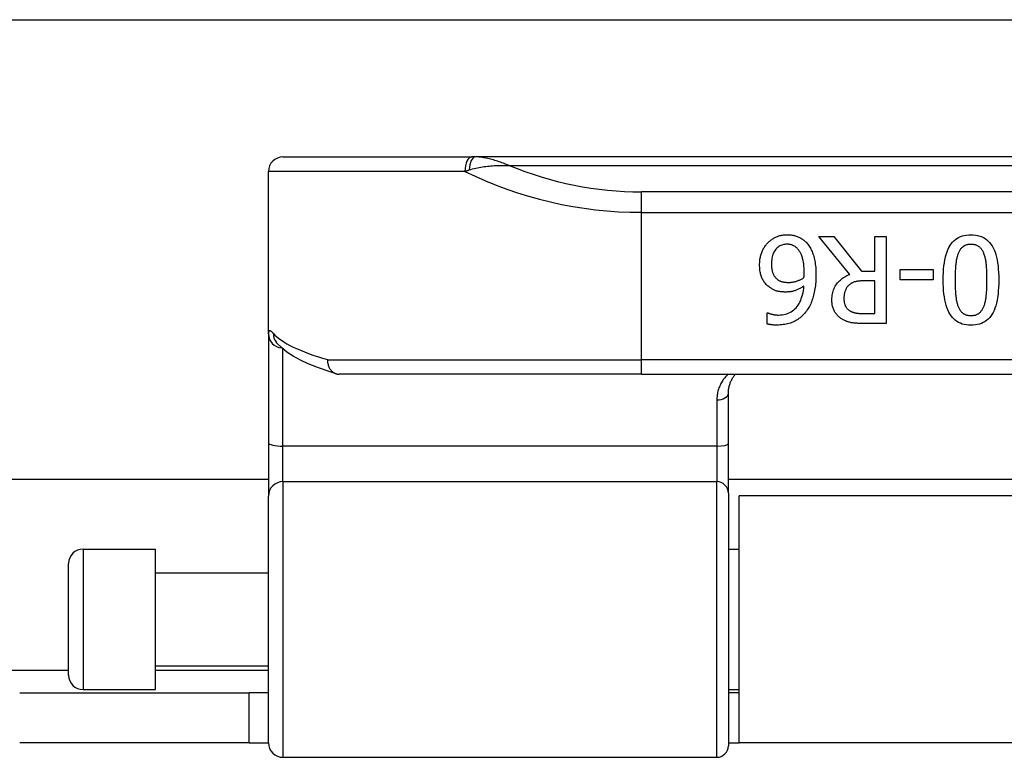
# Model space of a CAD drawing. Header units: inches. Extents: x 9 to 285, y 21 to 142.
# Tile 45 of 140: x 45.74 to 47.08, y 71.32 to 72.32. Entities that reach past the tile are written whole.
import ezdxf

# ---------------------------------------------------------------- set-up
doc = ezdxf.new("R2010")
doc.units = ezdxf.units.IN
doc.header["$MEASUREMENT"] = 0
doc.layers.add('Visible Edges(ANSI)', color=7, linetype='Continuous', lineweight=25)
doc.layers.add('Visible Tangent Edges(ANSI)', color=7, linetype='Continuous', lineweight=25)

msp = doc.modelspace()

# ---------------------------------------------------------------- linework, layer by layer
at = {"layer": 'Visible Edges(ANSI)'}
for p, q in [((9.816, 72.3216), (67.752, 72.3216)), ((46.0993, 72.1351), (46.3559, 72.1351)), ((46.3606, 72.1351), (46.3559, 72.1351)), ((48.3085, 72.1351), (46.3606, 72.1351)), ((46.0796, 71.8946), (46.0796, 72.1154)), ((46.8697, 71.9754), (46.8277, 72.0268)), ((46.8277, 72.0268), (46.848, 72.0268)), ((46.848, 72.0268), (46.8854, 71.9798)), ((46.9034, 71.9798), (46.9034, 72.0268)), ((46.9034, 72.0268), (46.9191, 72.0268)), ((46.9191, 72.0268), (46.9191, 71.9087)), ((46.8854, 71.9798), (46.9034, 71.9798)), ((46.9381, 71.968), (46.9381, 71.9823)), ((46.9381, 71.9823), (46.9828, 71.9823)), ((46.9828, 71.9823), (46.9828, 71.968)), ((46.9034, 71.9667), (46.8896, 71.9667)), ((46.9034, 71.9223), (46.9034, 71.9667)), ((46.9828, 71.968), (46.9381, 71.968)), ((46.7572, 71.9081), (46.7572, 71.9234)), ((46.7572, 71.9234), (46.7579, 71.9234)), ((46.8878, 71.9223), (46.9034, 71.9223)), ((46.9191, 71.9087), (46.8886, 71.9087)), ((46.0796, 71.8946), (46.0796, 71.7465)), ((46.0905, 71.8826), (46.0901, 71.883)), ((46.5865, 71.8398), (46.1756, 71.8398)), ((46.5865, 71.8398), (48.0825, 71.8398)), ((46.7046, 71.7456), (46.7046, 71.814)), ((46.0796, 71.7465), (46.0796, 71.6742)), ((46.7046, 71.6781), (46.7046, 71.7456)), ((46.0796, 71.6966), (31.4884, 71.6966)), ((47.9644, 71.6966), (46.7046, 71.6966)), ((46.7046, 71.6781), (46.7046, 71.3348)), ((46.0796, 71.3388), (46.0796, 71.6742)), ((46.719, 71.3386), (46.719, 71.6746)), ((47.95, 71.6746), (46.719, 71.6746)), ((45.8276, 71.6021), (45.926, 71.6021)), ((45.926, 71.4111), (45.926, 71.6021)), ((46.7046, 71.6021), (46.719, 71.6021)), ((45.8079, 71.4308), (45.8079, 71.5824)), ((45.926, 71.5696), (46.0796, 71.5696)), ((45.926, 71.4436), (46.0796, 71.4436)), ((45.8276, 71.4111), (45.926, 71.4111)), ((46.7046, 71.4111), (46.719, 71.4111)), ((45.7415, 71.4066), (46.0535, 71.4066)), ((46.0796, 71.4066), (46.0535, 71.4066)), ((46.0535, 71.3386), (46.0535, 71.4066)), ((46.719, 71.4066), (46.7046, 71.4066)), ((46.0535, 71.3386), (45.7415, 71.3386)), ((46.0535, 71.3386), (46.0796, 71.3386)), ((46.7046, 71.3386), (46.719, 71.3386)), ((47.95, 71.3386), (46.719, 71.3386)), ((46.0993, 71.3191), (46.6888, 71.3191))]:
    msp.add_line(p, q, dxfattribs=at)
at = {"layer": 'Visible Edges(ANSI)', "flags": 128}
for points in [[(46.7581, 72.0182), (46.759, 72.0191), (46.7599, 72.02), (46.7608, 72.0208), (46.7617, 72.0216), (46.7627, 72.0223), (46.7637, 72.023), (46.7647, 72.0237), (46.7657, 72.0243), (46.7667, 72.0249), (46.7678, 72.0255), (46.7689, 72.026), (46.7699, 72.0265), (46.7711, 72.0269), (46.7722, 72.0274), (46.7733, 72.0277), (46.7745, 72.0281), (46.7757, 72.0284), (46.7769, 72.0286), (46.7781, 72.0288), (46.7793, 72.029), (46.7806, 72.0291), (46.7819, 72.0292), (46.7832, 72.0293), (46.7845, 72.0293)], [(46.7845, 72.0293), (46.7858, 72.0293), (46.7871, 72.0292), (46.7884, 72.0291), (46.7896, 72.029), (46.7909, 72.0288), (46.7921, 72.0286), (46.7933, 72.0284), (46.7945, 72.0281), (46.7956, 72.0278), (46.7968, 72.0275), (46.7979, 72.0271), (46.799, 72.0266), (46.8001, 72.0262), (46.8011, 72.0257), (46.8022, 72.0251), (46.8032, 72.0246), (46.8042, 72.0239), (46.8052, 72.0233), (46.8061, 72.0226), (46.807, 72.0219), (46.8079, 72.0211), (46.8088, 72.0203), (46.8097, 72.0195), (46.8105, 72.0186)], [(46.9965, 71.9678), (46.9966, 71.9729), (46.9968, 71.9779), (46.9971, 71.9826), (46.9975, 71.9871), (46.9981, 71.9913), (46.9988, 71.9953), (46.9996, 71.9991), (47.0006, 72.0026), (47.0017, 72.0059), (47.0029, 72.009), (47.0043, 72.0118), (47.0057, 72.0144), (47.0073, 72.0168), (47.0091, 72.019), (47.011, 72.0209), (47.013, 72.0227), (47.0152, 72.0243), (47.0175, 72.0256), (47.0199, 72.0267), (47.0225, 72.0277), (47.0252, 72.0284), (47.0281, 72.0289), (47.0311, 72.0292), (47.0342, 72.0293)], [(47.0342, 72.0293), (47.0374, 72.0292), (47.0404, 72.0289), (47.0433, 72.0284), (47.0461, 72.0276), (47.0487, 72.0267), (47.0511, 72.0255), (47.0535, 72.0242), (47.0556, 72.0226), (47.0577, 72.0208), (47.0595, 72.0188), (47.0613, 72.0166), (47.0629, 72.0141), (47.0643, 72.0115), (47.0657, 72.0086), (47.0669, 72.0056), (47.068, 72.0023), (47.0689, 71.9987), (47.0697, 71.995), (47.0704, 71.991), (47.071, 71.9868), (47.0714, 71.9824), (47.0718, 71.9778), (47.072, 71.9729), (47.072, 71.9679)], [(46.747, 71.9885), (46.747, 71.99), (46.7471, 71.9915), (46.7472, 71.993), (46.7473, 71.9944), (46.7475, 71.9959), (46.7477, 71.9973), (46.748, 71.9987), (46.7483, 72), (46.7487, 72.0014), (46.7491, 72.0027), (46.7495, 72.004), (46.75, 72.0053), (46.7505, 72.0066), (46.751, 72.0078), (46.7516, 72.009), (46.7522, 72.0102), (46.7529, 72.0113), (46.7535, 72.0124), (46.7542, 72.0135), (46.7549, 72.0145), (46.7557, 72.0155), (46.7564, 72.0164), (46.7572, 72.0173), (46.7581, 72.0182)], [(46.7844, 72.0164), (46.7828, 72.0163), (46.7813, 72.0162), (46.7798, 72.016), (46.7784, 72.0156), (46.7771, 72.0152), (46.7757, 72.0147), (46.7745, 72.0141), (46.7733, 72.0134), (46.7721, 72.0126), (46.771, 72.0117), (46.7699, 72.0107), (46.7689, 72.0096), (46.768, 72.0084), (46.7671, 72.0071), (46.7664, 72.0058), (46.7657, 72.0043), (46.7651, 72.0028), (46.7645, 72.0011), (46.7641, 71.9994), (46.7637, 71.9975), (46.7634, 71.9956), (46.7632, 71.9936), (46.7631, 71.9914), (46.7631, 71.9892)], [(46.7991, 72.0097), (46.7986, 72.0103), (46.798, 72.0109), (46.7974, 72.0114), (46.7969, 72.0119), (46.7963, 72.0124), (46.7957, 72.0129), (46.7951, 72.0133), (46.7945, 72.0137), (46.7939, 72.014), (46.7934, 72.0144), (46.7928, 72.0146), (46.7921, 72.0149), (46.7915, 72.0151), (46.7909, 72.0154), (46.7903, 72.0156), (46.7897, 72.0157), (46.789, 72.0159), (46.7884, 72.016), (46.7877, 72.0161), (46.7871, 72.0162), (46.7864, 72.0163), (46.7858, 72.0164), (46.7851, 72.0164), (46.7844, 72.0164)], [(46.8105, 72.0186), (46.8115, 72.0175), (46.8125, 72.0163), (46.8134, 72.0151), (46.8143, 72.0138), (46.8152, 72.0125), (46.816, 72.0111), (46.8168, 72.0096), (46.8175, 72.0081), (46.8182, 72.0065), (46.8189, 72.0049), (46.8195, 72.0032), (46.8201, 72.0014), (46.8206, 71.9996), (46.8211, 71.9977), (46.8216, 71.9957), (46.822, 71.9937), (46.8224, 71.9916), (46.8227, 71.9894), (46.8229, 71.9872), (46.8232, 71.9849), (46.8233, 71.9825), (46.8234, 71.98), (46.8235, 71.9775), (46.8235, 71.9749)], [(47.0342, 72.0162), (47.0331, 72.0162), (47.0321, 72.0161), (47.0311, 72.016), (47.0301, 72.0159), (47.0292, 72.0157), (47.0283, 72.0154), (47.0274, 72.0151), (47.0265, 72.0148), (47.0257, 72.0145), (47.0249, 72.014), (47.0242, 72.0136), (47.0234, 72.0131), (47.0227, 72.0126), (47.0221, 72.012), (47.0214, 72.0113), (47.0208, 72.0107), (47.0202, 72.01), (47.0196, 72.0092), (47.0191, 72.0084), (47.0186, 72.0076), (47.0181, 72.0067), (47.0176, 72.0057), (47.0172, 72.0048), (47.0168, 72.0038)], [(47.0519, 72.0035), (47.0515, 72.0045), (47.0511, 72.0054), (47.0506, 72.0064), (47.0502, 72.0072), (47.0497, 72.0081), (47.0491, 72.0089), (47.0486, 72.0097), (47.048, 72.0104), (47.0474, 72.0111), (47.0467, 72.0117), (47.0461, 72.0123), (47.0454, 72.0129), (47.0446, 72.0134), (47.0439, 72.0139), (47.0431, 72.0143), (47.0422, 72.0147), (47.0414, 72.0151), (47.0404, 72.0154), (47.0395, 72.0156), (47.0385, 72.0158), (47.0375, 72.016), (47.0364, 72.0161), (47.0353, 72.0162), (47.0342, 72.0162)], [(46.8076, 71.9785), (46.8075, 71.9805), (46.8075, 71.9824), (46.8074, 71.9843), (46.8073, 71.9861), (46.8071, 71.9879), (46.807, 71.9896), (46.8067, 71.9912), (46.8065, 71.9927), (46.8062, 71.9942), (46.8059, 71.9956), (46.8055, 71.997), (46.8052, 71.9983), (46.8048, 71.9995), (46.8043, 72.0007), (46.8039, 72.0018), (46.8034, 72.0029), (46.803, 72.0039), (46.8025, 72.0049), (46.802, 72.0058), (46.8014, 72.0067), (46.8009, 72.0075), (46.8003, 72.0083), (46.7997, 72.009), (46.7991, 72.0097)], [(47.0168, 72.0038), (47.0164, 72.0028), (47.0161, 72.0017), (47.0157, 72.0006), (47.0154, 71.9995), (47.0151, 71.9983), (47.0148, 71.9971), (47.0146, 71.9959), (47.0143, 71.9946), (47.0141, 71.9932), (47.0139, 71.9918), (47.0137, 71.9904), (47.0135, 71.9889), (47.0134, 71.9874), (47.0132, 71.9858), (47.0131, 71.9842), (47.013, 71.9826), (47.0129, 71.9809), (47.0128, 71.9791), (47.0127, 71.9774), (47.0127, 71.9755), (47.0126, 71.9737), (47.0126, 71.9717), (47.0126, 71.9698), (47.0126, 71.9678)], [(47.0559, 71.9679), (47.0559, 71.9699), (47.0559, 71.9719), (47.0559, 71.9738), (47.0558, 71.9757), (47.0558, 71.9775), (47.0557, 71.9793), (47.0557, 71.981), (47.0556, 71.9826), (47.0555, 71.9842), (47.0554, 71.9857), (47.0553, 71.9872), (47.0552, 71.9886), (47.055, 71.99), (47.0549, 71.9914), (47.0547, 71.9927), (47.0545, 71.994), (47.0542, 71.9953), (47.054, 71.9965), (47.0537, 71.9977), (47.0534, 71.9989), (47.0531, 72.0001), (47.0527, 72.0013), (47.0523, 72.0024), (47.0519, 72.0035)], [(46.7598, 71.9584), (46.7587, 71.9592), (46.7577, 71.9601), (46.7568, 71.961), (46.7558, 71.9619), (46.755, 71.9629), (46.7541, 71.9639), (46.7533, 71.965), (46.7526, 71.9661), (46.7519, 71.9672), (46.7513, 71.9684), (46.7507, 71.9696), (46.7501, 71.9708), (46.7496, 71.9721), (46.7492, 71.9734), (46.7487, 71.9748), (46.7484, 71.9762), (46.748, 71.9776), (46.7478, 71.979), (46.7475, 71.9805), (46.7473, 71.9821), (46.7472, 71.9836), (46.7471, 71.9852), (46.747, 71.9869), (46.747, 71.9885)], [(46.7631, 71.9892), (46.7631, 71.988), (46.7631, 71.9869), (46.7632, 71.9857), (46.7633, 71.9846), (46.7634, 71.9836), (46.7635, 71.9825), (46.7637, 71.9815), (46.7639, 71.9806), (46.7641, 71.9796), (46.7644, 71.9787), (46.7647, 71.9778), (46.765, 71.977), (46.7653, 71.9762), (46.7657, 71.9754), (46.7661, 71.9746), (46.7665, 71.9739), (46.767, 71.9732), (46.7675, 71.9724), (46.768, 71.9718), (46.7685, 71.9711), (46.7691, 71.9704), (46.7698, 71.9698), (46.7704, 71.9692), (46.7711, 71.9686)], [(46.8073, 71.971), (46.8073, 71.9713), (46.8073, 71.9716), (46.8073, 71.9719), (46.8073, 71.9722), (46.8074, 71.9724), (46.8074, 71.9727), (46.8074, 71.973), (46.8074, 71.9733), (46.8074, 71.9736), (46.8074, 71.9738), (46.8074, 71.9741), (46.8075, 71.9744), (46.8075, 71.9747), (46.8075, 71.9749), (46.8075, 71.9752), (46.8075, 71.9756), (46.8075, 71.9759), (46.8075, 71.9762), (46.8075, 71.9766), (46.8075, 71.9769), (46.8076, 71.9773), (46.8076, 71.9777), (46.8076, 71.9781), (46.8076, 71.9785)], [(46.8235, 71.9749), (46.8235, 71.9724), (46.8235, 71.9699), (46.8233, 71.9674), (46.8232, 71.965), (46.823, 71.9626), (46.8228, 71.9603), (46.8225, 71.958), (46.8221, 71.9557), (46.8218, 71.9535), (46.8213, 71.9514), (46.8209, 71.9492), (46.8204, 71.9471), (46.8198, 71.9451), (46.8192, 71.9431), (46.8186, 71.9411), (46.8179, 71.9392), (46.8172, 71.9374), (46.8164, 71.9356), (46.8155, 71.9338), (46.8146, 71.932), (46.8137, 71.9304), (46.8127, 71.9287), (46.8117, 71.9271), (46.8106, 71.9256)], [(46.8452, 71.9408), (46.8452, 71.9429), (46.8454, 71.945), (46.8456, 71.947), (46.8459, 71.9489), (46.8463, 71.9508), (46.8468, 71.9527), (46.8474, 71.9544), (46.8481, 71.9562), (46.8489, 71.9578), (46.8498, 71.9594), (46.8507, 71.961), (46.8518, 71.9625), (46.8529, 71.9639), (46.8541, 71.9653), (46.8554, 71.9666), (46.8567, 71.9678), (46.8581, 71.969), (46.8596, 71.9701), (46.8611, 71.9711), (46.8627, 71.9721), (46.8643, 71.973), (46.866, 71.9739), (46.8678, 71.9747), (46.8697, 71.9754)], [(46.7711, 71.9686), (46.7716, 71.9682), (46.7722, 71.9678), (46.7727, 71.9675), (46.7733, 71.9672), (46.7739, 71.9668), (46.7744, 71.9666), (46.775, 71.9663), (46.7756, 71.9661), (46.7763, 71.9658), (46.7769, 71.9656), (46.7775, 71.9655), (46.7782, 71.9653), (46.7788, 71.9652), (46.7795, 71.9651), (46.7801, 71.965), (46.7808, 71.9649), (46.7815, 71.9648), (46.7821, 71.9647), (46.7828, 71.9647), (46.7835, 71.9646), (46.7842, 71.9646), (46.7848, 71.9645), (46.7855, 71.9645), (46.7862, 71.9645)], [(46.7727, 71.9202), (46.7751, 71.9203), (46.7775, 71.9205), (46.7797, 71.9208), (46.7819, 71.9213), (46.784, 71.9219), (46.786, 71.9227), (46.788, 71.9236), (46.7898, 71.9246), (46.7916, 71.9258), (46.7933, 71.9271), (46.795, 71.9286), (46.7965, 71.9302), (46.798, 71.9319), (46.7993, 71.9337), (46.8006, 71.9357), (46.8017, 71.9379), (46.8028, 71.9401), (46.8037, 71.9425), (46.8046, 71.945), (46.8053, 71.9477), (46.806, 71.9505), (46.8065, 71.9534), (46.8069, 71.9564), (46.8073, 71.9596)], [(46.8073, 71.9596), (46.8063, 71.959), (46.8054, 71.9584), (46.8044, 71.9578), (46.8035, 71.9572), (46.8025, 71.9567), (46.8016, 71.9562), (46.8006, 71.9557), (46.7996, 71.9552), (46.7986, 71.9547), (46.7977, 71.9543), (46.7967, 71.9539), (46.7957, 71.9536), (46.7947, 71.9532), (46.7937, 71.9529), (46.7927, 71.9526), (46.7916, 71.9524), (46.7905, 71.9521), (46.7895, 71.9519), (46.7884, 71.9518), (46.7873, 71.9516), (46.7861, 71.9515), (46.785, 71.9515), (46.7838, 71.9514), (46.7827, 71.9514)], [(46.7862, 71.9645), (46.7871, 71.9645), (46.7881, 71.9646), (46.789, 71.9646), (46.7899, 71.9647), (46.7908, 71.9648), (46.7917, 71.9649), (46.7926, 71.9651), (46.7935, 71.9653), (46.7944, 71.9655), (46.7952, 71.9657), (46.7961, 71.9659), (46.797, 71.9662), (46.7979, 71.9665), (46.7987, 71.9668), (46.7996, 71.9671), (46.8004, 71.9675), (46.8013, 71.9678), (46.8022, 71.9682), (46.803, 71.9687), (46.8039, 71.9691), (46.8047, 71.9695), (46.8056, 71.97), (46.8064, 71.9705), (46.8073, 71.971)], [(46.8682, 71.9606), (46.8677, 71.96), (46.8671, 71.9595), (46.8666, 71.9589), (46.8661, 71.9583), (46.8657, 71.9576), (46.8652, 71.957), (46.8648, 71.9563), (46.8645, 71.9557), (46.8641, 71.955), (46.8638, 71.9542), (46.8635, 71.9535), (46.8632, 71.9527), (46.8629, 71.952), (46.8627, 71.9512), (46.8625, 71.9504), (46.8623, 71.9495), (46.8621, 71.9486), (46.8619, 71.9478), (46.8618, 71.9469), (46.8617, 71.9459), (46.8616, 71.945), (46.8616, 71.944), (46.8616, 71.943), (46.8615, 71.942)], [(46.8896, 71.9667), (46.8885, 71.9667), (46.8874, 71.9667), (46.8863, 71.9666), (46.8852, 71.9666), (46.8842, 71.9665), (46.8831, 71.9664), (46.8821, 71.9663), (46.8811, 71.9662), (46.8802, 71.966), (46.8792, 71.9659), (46.8783, 71.9657), (46.8774, 71.9655), (46.8765, 71.9653), (46.8756, 71.9651), (46.8748, 71.9648), (46.874, 71.9644), (46.8732, 71.9641), (46.8724, 71.9637), (46.8716, 71.9633), (46.8709, 71.9628), (46.8702, 71.9623), (46.8695, 71.9618), (46.8689, 71.9612), (46.8682, 71.9606)], [(47.0342, 71.9063), (47.031, 71.9064), (47.028, 71.9067), (47.0251, 71.9073), (47.0224, 71.908), (47.0198, 71.909), (47.0174, 71.9102), (47.015, 71.9115), (47.0129, 71.9131), (47.0109, 71.9149), (47.009, 71.917), (47.0072, 71.9192), (47.0056, 71.9216), (47.0042, 71.9243), (47.0028, 71.9272), (47.0016, 71.9303), (47.0006, 71.9336), (46.9996, 71.9371), (46.9988, 71.9408), (46.9981, 71.9448), (46.9975, 71.9489), (46.9971, 71.9533), (46.9968, 71.9579), (46.9966, 71.9627), (46.9965, 71.9678)], [(47.0126, 71.9678), (47.0126, 71.9658), (47.0126, 71.9638), (47.0126, 71.9619), (47.0127, 71.96), (47.0127, 71.9582), (47.0128, 71.9564), (47.0129, 71.9547), (47.013, 71.953), (47.0131, 71.9513), (47.0132, 71.9497), (47.0134, 71.9482), (47.0135, 71.9467), (47.0137, 71.9452), (47.0139, 71.9438), (47.0141, 71.9424), (47.0143, 71.941), (47.0146, 71.9397), (47.0148, 71.9384), (47.0151, 71.9372), (47.0154, 71.936), (47.0158, 71.9349), (47.0161, 71.9338), (47.0165, 71.9327), (47.0169, 71.9317)], [(47.072, 71.9679), (47.072, 71.9627), (47.0718, 71.9577), (47.0714, 71.953), (47.071, 71.9485), (47.0704, 71.9442), (47.0697, 71.9402), (47.0689, 71.9364), (47.0679, 71.9329), (47.0668, 71.9296), (47.0656, 71.9265), (47.0643, 71.9237), (47.0628, 71.9211), (47.0612, 71.9187), (47.0594, 71.9166), (47.0575, 71.9146), (47.0555, 71.9129), (47.0533, 71.9114), (47.051, 71.91), (47.0486, 71.9089), (47.046, 71.908), (47.0432, 71.9072), (47.0404, 71.9067), (47.0374, 71.9064), (47.0342, 71.9063)], [(47.0518, 71.9319), (47.0522, 71.9329), (47.0526, 71.934), (47.0529, 71.9351), (47.0532, 71.9362), (47.0535, 71.9375), (47.0538, 71.9387), (47.0541, 71.94), (47.0543, 71.9413), (47.0545, 71.9427), (47.0547, 71.9441), (47.0549, 71.9456), (47.0551, 71.9471), (47.0552, 71.9486), (47.0553, 71.9502), (47.0554, 71.9518), (47.0556, 71.9535), (47.0556, 71.9552), (47.0557, 71.9569), (47.0558, 71.9586), (47.0558, 71.9604), (47.0559, 71.9622), (47.0559, 71.9641), (47.0559, 71.966), (47.0559, 71.9679)], [(46.7827, 71.9514), (46.7815, 71.9514), (46.7804, 71.9514), (46.7793, 71.9515), (46.7783, 71.9516), (46.7772, 71.9516), (46.7762, 71.9518), (46.7752, 71.9519), (46.7743, 71.952), (46.7733, 71.9522), (46.7724, 71.9524), (46.7715, 71.9526), (46.7706, 71.9528), (46.7697, 71.953), (46.7689, 71.9533), (46.768, 71.9537), (46.7671, 71.954), (46.7662, 71.9544), (46.7653, 71.9549), (46.7644, 71.9554), (46.7635, 71.9559), (46.7626, 71.9565), (46.7617, 71.9571), (46.7607, 71.9577), (46.7598, 71.9584)], [(46.8586, 71.9149), (46.8576, 71.9156), (46.8566, 71.9163), (46.8556, 71.9171), (46.8547, 71.9179), (46.8538, 71.9187), (46.853, 71.9195), (46.8522, 71.9204), (46.8514, 71.9213), (46.8507, 71.9222), (46.85, 71.9232), (46.8494, 71.9242), (46.8488, 71.9252), (46.8482, 71.9263), (46.8477, 71.9274), (46.8472, 71.9285), (46.8468, 71.9297), (46.8464, 71.931), (46.8461, 71.9322), (46.8458, 71.9336), (46.8456, 71.9349), (46.8454, 71.9363), (46.8453, 71.9378), (46.8452, 71.9393), (46.8452, 71.9408)], [(46.8615, 71.942), (46.8616, 71.9412), (46.8616, 71.9403), (46.8617, 71.9395), (46.8617, 71.9387), (46.8619, 71.9379), (46.862, 71.9372), (46.8622, 71.9364), (46.8623, 71.9357), (46.8626, 71.9349), (46.8628, 71.9342), (46.8631, 71.9336), (46.8634, 71.9329), (46.8637, 71.9322), (46.864, 71.9316), (46.8644, 71.931), (46.8648, 71.9304), (46.8652, 71.9298), (46.8657, 71.9293), (46.8662, 71.9287), (46.8667, 71.9282), (46.8672, 71.9277), (46.8678, 71.9272), (46.8684, 71.9268), (46.869, 71.9263)], [(46.7579, 71.9234), (46.7583, 71.9232), (46.7587, 71.923), (46.7591, 71.9228), (46.7596, 71.9226), (46.76, 71.9224), (46.7605, 71.9222), (46.7611, 71.9221), (46.7616, 71.9219), (46.7622, 71.9217), (46.7628, 71.9215), (46.7634, 71.9214), (46.7641, 71.9212), (46.7648, 71.921), (46.7655, 71.9209), (46.7662, 71.9208), (46.7668, 71.9206), (46.7676, 71.9205), (46.7683, 71.9205), (46.769, 71.9204), (46.7697, 71.9203), (46.7705, 71.9203), (46.7712, 71.9202), (46.772, 71.9202), (46.7727, 71.9202)], [(46.8106, 71.9256), (46.8095, 71.9241), (46.8084, 71.9227), (46.8072, 71.9213), (46.8059, 71.92), (46.8046, 71.9188), (46.8033, 71.9176), (46.8019, 71.9164), (46.8004, 71.9153), (46.7989, 71.9143), (46.7973, 71.9133), (46.7957, 71.9124), (46.7941, 71.9115), (46.7923, 71.9107), (46.7906, 71.91), (46.7888, 71.9093), (46.7869, 71.9087), (46.7851, 71.9082), (46.7831, 71.9078), (46.7812, 71.9074), (46.7791, 71.9071), (46.7771, 71.9068), (46.775, 71.9067), (46.7728, 71.9065), (46.7706, 71.9065)], [(46.869, 71.9263), (46.8696, 71.926), (46.8702, 71.9256), (46.8708, 71.9253), (46.8714, 71.925), (46.872, 71.9247), (46.8726, 71.9244), (46.8733, 71.9242), (46.874, 71.924), (46.8747, 71.9238), (46.8754, 71.9236), (46.8761, 71.9234), (46.8768, 71.9232), (46.8776, 71.9231), (46.8783, 71.9229), (46.8792, 71.9228), (46.88, 71.9227), (46.8809, 71.9226), (46.8818, 71.9225), (46.8827, 71.9225), (46.8837, 71.9224), (46.8846, 71.9224), (46.8857, 71.9223), (46.8867, 71.9223), (46.8878, 71.9223)], [(47.0169, 71.9317), (47.0173, 71.9307), (47.0177, 71.9298), (47.0182, 71.9289), (47.0187, 71.928), (47.0192, 71.9272), (47.0197, 71.9264), (47.0203, 71.9256), (47.0209, 71.9249), (47.0215, 71.9243), (47.0221, 71.9237), (47.0228, 71.9231), (47.0234, 71.9225), (47.0242, 71.922), (47.0249, 71.9216), (47.0257, 71.9212), (47.0265, 71.9208), (47.0273, 71.9205), (47.0282, 71.9202), (47.0291, 71.92), (47.0301, 71.9198), (47.0311, 71.9196), (47.0321, 71.9195), (47.0331, 71.9195), (47.0342, 71.9194)], [(47.0342, 71.9194), (47.0353, 71.9195), (47.0363, 71.9195), (47.0374, 71.9196), (47.0383, 71.9198), (47.0393, 71.92), (47.0402, 71.9202), (47.0411, 71.9205), (47.042, 71.9208), (47.0428, 71.9212), (47.0436, 71.9216), (47.0443, 71.922), (47.0451, 71.9225), (47.0458, 71.9231), (47.0464, 71.9237), (47.0471, 71.9243), (47.0477, 71.925), (47.0483, 71.9257), (47.0489, 71.9264), (47.0494, 71.9272), (47.05, 71.9281), (47.0505, 71.929), (47.0509, 71.9299), (47.0514, 71.9309), (47.0518, 71.9319)], [(46.7706, 71.9065), (46.77, 71.9065), (46.7693, 71.9065), (46.7687, 71.9065), (46.7681, 71.9066), (46.7674, 71.9066), (46.7668, 71.9066), (46.7662, 71.9066), (46.7656, 71.9067), (46.765, 71.9067), (46.7644, 71.9068), (46.7638, 71.9068), (46.7632, 71.9069), (46.7627, 71.907), (46.7621, 71.907), (46.7616, 71.9071), (46.761, 71.9072), (46.7605, 71.9073), (46.76, 71.9074), (46.7595, 71.9075), (46.759, 71.9076), (46.7586, 71.9077), (46.7581, 71.9079), (46.7576, 71.908), (46.7572, 71.9081)], [(46.8886, 71.9087), (46.887, 71.9087), (46.8853, 71.9087), (46.8838, 71.9088), (46.8822, 71.9088), (46.8807, 71.9089), (46.8793, 71.909), (46.8779, 71.9091), (46.8766, 71.9092), (46.8753, 71.9093), (46.874, 71.9095), (46.8728, 71.9096), (46.8716, 71.9098), (46.8705, 71.91), (46.8694, 71.9103), (46.8683, 71.9105), (46.8671, 71.9109), (46.866, 71.9112), (46.865, 71.9116), (46.8639, 71.9121), (46.8628, 71.9126), (46.8617, 71.9131), (46.8607, 71.9137), (46.8596, 71.9143), (46.8586, 71.9149)], [(46.1716, 71.8404), (46.1579, 71.8447), (46.1452, 71.8493), (46.1335, 71.854), (46.1229, 71.859), (46.1133, 71.8642), (46.1047, 71.8698), (46.0971, 71.8759), (46.0905, 71.8826)], [(46.1599, 71.8595), (46.1598, 71.8582), (46.1599, 71.8569), (46.16, 71.8557), (46.1602, 71.8544), (46.1605, 71.8532), (46.1608, 71.852), (46.1612, 71.8508), (46.1616, 71.8497), (46.1622, 71.8486), (46.1627, 71.8475), (46.1634, 71.8465), (46.1641, 71.8456), (46.1648, 71.8447), (46.1656, 71.8439), (46.1665, 71.8431), (46.1674, 71.8425), (46.1683, 71.8419), (46.1693, 71.8413), (46.1703, 71.8409), (46.1713, 71.8405), (46.1723, 71.8402), (46.1734, 71.84), (46.1745, 71.8399), (46.1756, 71.8398)], [(46.7046, 71.814), (46.7046, 71.8153), (46.7047, 71.8165), (46.7048, 71.8177), (46.7049, 71.819), (46.7051, 71.8202), (46.7053, 71.8213), (46.7055, 71.8225), (46.7058, 71.8237), (46.7061, 71.8248), (46.7064, 71.8259), (46.7068, 71.827), (46.7072, 71.8281), (46.7076, 71.8292), (46.7081, 71.8303), (46.7086, 71.8313), (46.7091, 71.8323), (46.7096, 71.8333), (46.7102, 71.8343), (46.7108, 71.8353), (46.7114, 71.8362), (46.7121, 71.8372), (46.7128, 71.8381), (46.7135, 71.8389), (46.7142, 71.8398)]]:
    msp.add_lwpolyline(points, dxfattribs=at)
at = {"layer": 'Visible Edges(ANSI)'}
for centre, radius, start, end in [((46.0993, 72.1154), 0.0197, 90, 180), ((45.8276, 71.5824), 0.0197, 90, 180), ((45.8276, 71.4308), 0.0197, 180, 270), ((46.0993, 71.3388), 0.0197, 180, 270), ((46.6888, 71.3348), 0.0157, 270, 0)]:
    msp.add_arc(centre, radius, start, end, dxfattribs=at)
at = {"layer": 'Visible Tangent Edges(ANSI)'}
for p, q in [((46.4066, 72.1236), (48.2624, 72.1236)), ((46.3466, 72.1154), (46.0796, 72.1154)), ((46.5865, 72.0597), (46.5865, 72.0876)), ((48.0825, 72.0876), (46.5865, 72.0876)), ((46.5865, 72.0597), (48.0825, 72.0597)), ((46.5865, 71.8595), (46.5865, 72.0597)), ((46.0993, 71.742), (46.0993, 71.874)), ((46.1599, 71.8595), (46.5865, 71.8595)), ((48.0825, 71.8595), (46.5865, 71.8595)), ((46.5865, 71.8398), (46.5865, 71.8595)), ((46.6888, 71.8049), (46.6888, 71.742)), ((46.0993, 71.6938), (46.0993, 71.742)), ((46.6888, 71.742), (46.0993, 71.742)), ((46.6888, 71.742), (46.6888, 71.6938)), ((46.0993, 71.6938), (46.0993, 71.3191)), ((46.0993, 71.6938), (46.6888, 71.6938)), ((46.6888, 71.3191), (46.6888, 71.6938)), ((45.8276, 71.6021), (45.8276, 71.4111)), ((31.7601, 71.4376), (45.8079, 71.4376)), ((45.926, 71.4376), (46.0796, 71.4376))]:
    msp.add_line(p, q, dxfattribs=at)
at = {"layer": 'Visible Tangent Edges(ANSI)', "flags": 128}
for points in [[(46.4066, 72.1236), (46.4046, 72.1243), (46.4027, 72.125), (46.4007, 72.1258), (46.3988, 72.1265), (46.3968, 72.1271), (46.3949, 72.1278), (46.3929, 72.1285), (46.391, 72.1291), (46.389, 72.1297), (46.3871, 72.1303), (46.3852, 72.1309), (46.3832, 72.1314), (46.3813, 72.1319), (46.3794, 72.1324), (46.3775, 72.1329), (46.3755, 72.1333), (46.3736, 72.1337), (46.3717, 72.134), (46.3698, 72.1343), (46.368, 72.1346), (46.3661, 72.1348), (46.3642, 72.135), (46.3624, 72.1351), (46.3606, 72.1351)], [(46.3523, 72.1174), (46.3545, 72.1181), (46.3567, 72.1187), (46.359, 72.1193), (46.3613, 72.1199), (46.3635, 72.1204), (46.3658, 72.1208), (46.3681, 72.1212), (46.3704, 72.1216), (46.3726, 72.1219), (46.3749, 72.1222), (46.3772, 72.1225), (46.3795, 72.1227), (46.3818, 72.1229), (46.3841, 72.1231), (46.3863, 72.1232), (46.3886, 72.1233), (46.3909, 72.1235), (46.3931, 72.1235), (46.3954, 72.1236), (46.3977, 72.1236), (46.3999, 72.1236), (46.4021, 72.1236), (46.4044, 72.1236), (46.4066, 72.1236)], [(46.3466, 72.1154), (46.3468, 72.1155), (46.347, 72.1156), (46.3473, 72.1157), (46.3475, 72.1157), (46.3477, 72.1158), (46.348, 72.1159), (46.3482, 72.116), (46.3484, 72.1161), (46.3487, 72.1161), (46.3489, 72.1162), (46.3491, 72.1163), (46.3494, 72.1164), (46.3496, 72.1165), (46.3499, 72.1165), (46.3501, 72.1166), (46.3503, 72.1167), (46.3506, 72.1168), (46.3508, 72.1169), (46.3511, 72.1169), (46.3513, 72.117), (46.3515, 72.1171), (46.3518, 72.1172), (46.352, 72.1173), (46.3523, 72.1174)], [(46.0861, 71.8953), (46.0856, 71.8959), (46.0851, 71.8964), (46.0846, 71.8969), (46.0841, 71.8973), (46.0837, 71.8977), (46.0833, 71.898), (46.0829, 71.8983), (46.0825, 71.8985), (46.0821, 71.8987), (46.0818, 71.8988), (46.0815, 71.8989), (46.0812, 71.8989), (46.081, 71.8988), (46.0807, 71.8987), (46.0805, 71.8985), (46.0803, 71.8983), (46.0801, 71.8981), (46.08, 71.8977), (46.0799, 71.8974), (46.0798, 71.8969), (46.0797, 71.8964), (46.0796, 71.8959), (46.0796, 71.8953), (46.0796, 71.8946)], [(46.7041, 71.8398), (46.7029, 71.8387), (46.7018, 71.8375), (46.7007, 71.8363), (46.6997, 71.835), (46.6987, 71.8338), (46.6977, 71.8325), (46.6968, 71.8312), (46.696, 71.8298), (46.6951, 71.8284), (46.6944, 71.827), (46.6937, 71.8256), (46.693, 71.8241), (46.6923, 71.8227), (46.6918, 71.8212), (46.6912, 71.8196), (46.6907, 71.8181), (46.6903, 71.8165), (46.6899, 71.8149), (46.6896, 71.8133), (46.6893, 71.8116), (46.6891, 71.81), (46.689, 71.8083), (46.6889, 71.8066), (46.6888, 71.8049)]]:
    msp.add_lwpolyline(points, dxfattribs=at)
at = {"layer": 'Visible Tangent Edges(ANSI)'}
msp.add_arc((46.5865, 72.5551), 0.4675, 247.3707, 270, dxfattribs=at)
for centre, major_axis, ratio, start_param, end_param in [((46.3559, 72.1154), (0, 0.0197), 0.473287, 0, 1.570796), ((46.3606, 72.1154), (0, 0.0197), 0.424063, 0, 1.471837), ((46.5865, 72.5273), (0.5069, 0), 0.92233, 4.219371, 4.712389), ((46.0993, 71.8946), (-0.0197, 0), 0.97851, 0, 1.481783), ((46.1055, 71.8953), (-0.0151, -0.0126), 0.969622, 5.57019, 6.283185), ((46.5865, 71.9104), (-0.5069, 0), 0.185803, 0.160689, 0.570474), ((46.6888, 71.814), (0.0157, 0), 0.580671, 4.712389, 6.283185), ((46.0993, 71.7465), (-0.0197, 0), 0.225879, 0, 1.570796), ((46.6888, 71.7456), (0.0157, 0), 0.225879, 4.712389, 6.283185), ((46.0993, 71.6742), (-0.0197, 0), 0.998608, 4.712389, 6.283185), ((46.6888, 71.6781), (0.0157, 0), 0.998608, 0, 1.570796)]:
    msp.add_ellipse(centre, major_axis=major_axis, ratio=ratio, start_param=start_param, end_param=end_param, dxfattribs=at)

doc.saveas('drawing.dxf')
